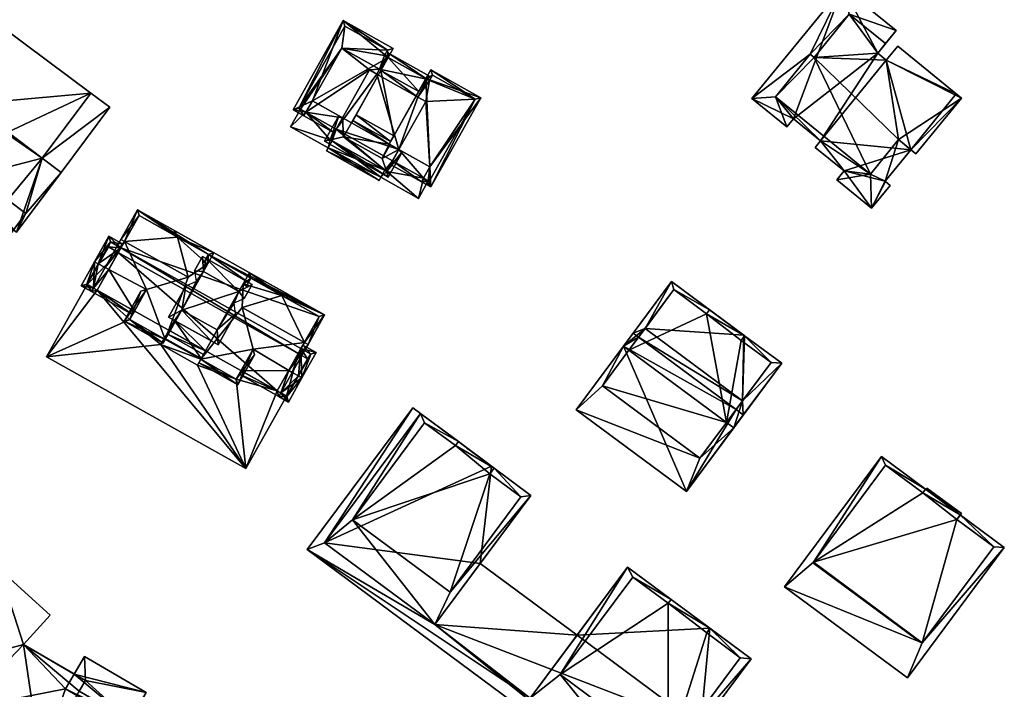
# Model space of a CAD drawing. Header units: inches. Extents: x 2685601 to 2690022, y 1235992 to 1239010.
# Tile 175 of 256: x 2689885 to 2690005, y 1236544 to 1236626. Entities that reach past the tile are written whole.
import ezdxf

# ---------------------------------------------------------------- set-up
doc = ezdxf.new("R2010")
doc.units = ezdxf.units.IN
doc.header["$MEASUREMENT"] = 0
doc.layers.add('Gebaeude Einzelhaus', color=10, linetype='Continuous')

msp = doc.modelspace()

# ---------------------------------------------------------------- meshes
at = {"layer": 'Gebaeude Einzelhaus'}
mesh = msp.add_polyface(dxfattribs=at)
corners = [(2689991.584, 1236624.493, 441.357), (2689985.866, 1236626.499, 441.357), (2689990.288, 1236622.9, 441.357), (2689985.054, 1236629.809, 441.357), (2689981.094, 1236621.608, 441.357), (2689981.57, 1236621.221, 441.357), (2689973.958, 1236616.18, 441.357), (2689976.849, 1236616.394, 441.357), (2689978.214, 1236612.714, 441.357), (2689978.238, 1236612.744, 441.357), (2689979.029, 1236613.714, 441.357), (2689982.355, 1236611.006, 441.357), (2689985.235, 1236607.35, 441.357), (2689981.713, 1236610.218, 441.357), (2689988.443, 1236606.955, 441.357), (2689984.328, 1236606.236, 441.357), (2689988.579, 1236602.775, 441.357), (2689990.264, 1236606.05, 441.357), (2689990.854, 1236605.569, 441.357), (2689990.238, 1236606.071, 441.357), (2689991.869, 1236611.164, 441.357), (2689993.382, 1236609.933, 441.357), (2689991.869, 1236611.164, 443.348), (2689993.998, 1236609.431, 443.348), (2689999.55, 1236616.25, 443.348), (2689990.38, 1236620.871, 443.348), (2689991.774, 1236622.583, 443.348), (2689981.57, 1236621.221, 443.348), (2689989.331, 1236621.725, 443.348), (2689985.866, 1236626.499, 443.348), (2689990.288, 1236622.9, 443.348), (2689976.849, 1236616.394, 443.348), (2689981.094, 1236621.608, 443.348), (2689988.443, 1236606.955, 443.348), (2689990.238, 1236606.071, 428.469), (2689990.264, 1236606.05, 428.469), (2689993.382, 1236609.933, 428.469), (2689998.934, 1236616.753, 441.357), (2689998.934, 1236616.753, 428.469), (2689991.774, 1236622.583, 428.469), (2689991.774, 1236622.583, 441.357), (2689990.38, 1236620.871, 441.357), (2689990.38, 1236620.871, 428.469), (2689989.331, 1236621.725, 441.357), (2689989.331, 1236621.725, 428.469), (2689991.584, 1236624.493, 428.469), (2689985.054, 1236629.809, 428.469), (2689973.958, 1236616.18, 428.469), (2689978.214, 1236612.714, 428.469), (2689978.238, 1236612.744, 428.469), (2689979.029, 1236613.714, 428.469), (2689982.355, 1236611.006, 428.469), (2689981.713, 1236610.218, 428.469), (2689985.235, 1236607.35, 428.469), (2689984.328, 1236606.236, 428.469), (2689988.579, 1236602.775, 428.469), (2689990.854, 1236605.569, 428.469), (2689993.998, 1236609.431, 428.469), (2689999.55, 1236616.25, 428.469), (2689998.933, 1236616.752, 441.357), (2689998.933, 1236616.752, 428.47)]
mesh.append_faces([[corners[k] for k in face] for face in [(22, 27, 33), (33, 27, 31), (31, 27, 32), (27, 28, 29), (29, 28, 30), (22, 25, 27), (27, 25, 28), (22, 24, 25), (25, 24, 26), (22, 23, 24), (14, 19, 20), (20, 19, 21), (14, 16, 19), (19, 16, 17), (17, 16, 18), (14, 15, 16), (14, 12, 15), (7, 11, 14), (14, 11, 12), (12, 11, 13), (7, 10, 11), (7, 9, 10), (7, 8, 9), (4, 6, 7), (7, 6, 8), (4, 3, 6), (5, 1, 4), (4, 1, 3), (3, 1, 0), (0, 1, 2)]], dxfattribs={"color": 13})
mesh.append_faces([[corners[k] for k in face] for face in [(36, 58, 57), (36, 60, 58), (28, 25, 43), (43, 25, 41), (26, 40, 25), (25, 40, 41), (24, 59, 26), (26, 59, 40), (24, 58, 59), (59, 58, 60), (24, 23, 58), (58, 23, 57), (57, 21, 36), (21, 22, 20), (57, 23, 21), (21, 23, 22), (22, 33, 20), (20, 33, 14), (33, 31, 14), (14, 31, 7), (4, 7, 32), (32, 7, 31), (5, 4, 27), (27, 4, 32), (27, 29, 5), (5, 29, 1), (29, 30, 1), (1, 30, 2), (28, 2, 30), (28, 43, 2), (36, 42, 38), (38, 42, 39), (44, 46, 45), (47, 49, 48), (44, 50, 46), (46, 50, 47), (47, 50, 49), (36, 51, 42), (42, 51, 44), (44, 51, 50), (36, 53, 51), (51, 53, 52), (53, 55, 54), (55, 35, 56), (36, 34, 53), (53, 34, 55), (55, 34, 35), (17, 18, 35), (35, 18, 56), (18, 16, 56), (56, 16, 55), (16, 15, 55), (55, 15, 54), (15, 12, 54), (54, 12, 53), (12, 13, 53), (53, 13, 52), (13, 11, 52), (52, 11, 51), (11, 10, 51), (51, 10, 50), (10, 9, 50), (50, 9, 49), (9, 8, 49), (49, 8, 48), (8, 6, 48), (48, 6, 47), (6, 3, 47), (47, 3, 46), (3, 0, 46), (46, 0, 45), (2, 45, 0), (2, 44, 45), (2, 43, 44), (41, 42, 43), (43, 42, 44), (40, 39, 41), (41, 39, 42), (37, 39, 40), (37, 38, 39), (34, 36, 19), (19, 36, 21), (19, 17, 34), (34, 17, 35)]], dxfattribs={"color": 41})
mesh = msp.add_polyface(dxfattribs=at)
corners = [(2689925.613, 1236614.216, 438.118), (2689929.824, 1236610.924, 436.792), (2689930.221, 1236611.63, 438.118), (2689925.217, 1236613.509, 436.792), (2689928.655, 1236619.635, 438.119), (2689933.262, 1236617.05, 438.119), (2689934.146, 1236618.625, 436.63), (2689929.537, 1236621.206, 436.635), (2689929.584, 1236621.753, 436.223), (2689934.603, 1236618.936, 436.223), (2689934.24, 1236618.573, 436.63), (2689929.339, 1236621.317, 436.635), (2689934.36, 1236618.503, 436.632), (2689934.633, 1236607.841, 433.401), (2689934.743, 1236605.385, 432.241), (2689940.864, 1236616.294, 432.241), (2689933.856, 1236606.456, 433.401), (2689933.611, 1236606.02, 433.401), (2689934.146, 1236618.625, 438.498), (2689934.76, 1236619.719, 438.498), (2689929.66, 1236610.631, 438.498), (2689934.551, 1236606.066, 432.689), (2689940.183, 1236616.103, 432.688), (2689934.951, 1236619.038, 438.052), (2689934.24, 1236618.573, 438.402), (2689934.58, 1236618.376, 438.052), (2689919.498, 1236614.514, 433.599), (2689919.253, 1236614.078, 433.599), (2689922.937, 1236612.01, 433.548), (2689923.182, 1236612.446, 433.548), (2689923.959, 1236613.832, 433.548), (2689920.275, 1236615.899, 433.599), (2689930.859, 1236609.958, 433.453), (2689930.082, 1236608.574, 433.453), (2689929.837, 1236608.138, 433.453), (2689917.928, 1236614.821, 432.241), (2689920.274, 1236615.899, 433.599), (2689924.049, 1236625.73, 432.241), (2689929.537, 1236621.207, 438.498), (2689925.053, 1236613.218, 438.498), (2689930.153, 1236622.305, 438.498), (2689918.609, 1236615.013, 432.688), (2689929.471, 1236622.114, 438.051), (2689929.1, 1236621.451, 438.052), (2689924.24, 1236625.049, 432.688), (2689929.537, 1236621.207, 424.082), (2689929.339, 1236621.317, 424.082), (2689934.24, 1236618.573, 424.082), (2689934.36, 1236618.503, 424.082), (2689928.473, 1236619.772, 424.082), (2689933.159, 1236616.365, 424.082), (2689928.141, 1236619.181, 424.082), (2689929.66, 1236610.631, 436.792), (2689929.765, 1236610.572, 436.792), (2689930.859, 1236609.958, 435.708), (2689933.856, 1236606.456, 430.439), (2689934.434, 1236606.132, 430.439), (2689934.551, 1236606.066, 424.082), (2689934.434, 1236606.132, 424.082), (2689940.183, 1236616.103, 424.082), (2689934.951, 1236619.038, 424.082), (2689934.58, 1236618.376, 424.082), (2689934.633, 1236607.841, 424.082), (2689930.859, 1236609.958, 424.082), (2689934.144, 1236615.813, 424.082), (2689933.856, 1236606.456, 424.082), (2689919.498, 1236614.514, 430.439), (2689923.182, 1236612.446, 430.439), (2689930.082, 1236608.574, 430.439), (2689930.082, 1236608.574, 424.082), (2689927.243, 1236619.684, 424.082), (2689923.89, 1236622.344, 424.082), (2689919.498, 1236614.514, 424.082), (2689923.182, 1236612.446, 424.082), (2689929.1, 1236621.451, 424.082), (2689929.471, 1236622.114, 424.082), (2689924.24, 1236625.049, 424.082), (2689918.609, 1236615.013, 424.082), (2689918.816, 1236614.897, 430.439), (2689918.816, 1236614.897, 424.082), (2689923.959, 1236613.832, 435.708), (2689925.053, 1236613.218, 436.792)]
mesh.append_faces([[corners[k] for k in face] for face in [(44, 41, 37), (42, 44, 37), (37, 41, 35), (40, 42, 37), (43, 42, 38), (38, 42, 40), (35, 41, 27), (27, 41, 26), (37, 38, 40), (37, 36, 38), (38, 36, 39), (37, 35, 36), (36, 35, 26), (26, 35, 27), (16, 17, 33), (33, 17, 34), (26, 28, 27), (26, 29, 28), (16, 33, 17), (17, 33, 34), (16, 32, 33), (16, 13, 32), (26, 30, 31), (26, 29, 30), (26, 28, 29), (26, 27, 28), (25, 24, 23), (23, 24, 18), (22, 23, 19), (19, 23, 18), (15, 22, 19), (21, 22, 14), (14, 22, 15), (16, 21, 17), (17, 21, 14), (13, 18, 20), (13, 15, 18), (18, 15, 19), (17, 14, 16), (16, 14, 13), (13, 14, 15), (8, 7, 11), (9, 6, 8), (8, 6, 7), (12, 10, 9), (9, 10, 6), (12, 9, 10), (11, 7, 8), (6, 10, 9), (8, 6, 9), (6, 8, 7), (5, 7, 4), (5, 6, 7), (4, 2, 5), (4, 0, 2), (3, 1, 0), (0, 1, 2)]], dxfattribs={"color": 13})
mesh.append_faces([[corners[k] for k in face] for face in [(71, 74, 49), (49, 74, 46), (71, 75, 74), (71, 76, 75), (71, 77, 76), (71, 79, 77), (71, 72, 79), (38, 4, 7), (38, 39, 4), (4, 39, 0), (0, 39, 3), (3, 39, 81), (39, 80, 81), (39, 36, 80), (80, 36, 30), (78, 77, 79), (66, 41, 78), (78, 41, 77), (66, 26, 41), (41, 44, 77), (77, 44, 76), (44, 75, 76), (44, 42, 75), (42, 74, 75), (42, 43, 74), (7, 43, 38), (7, 11, 43), (43, 11, 74), (74, 11, 46), (72, 70, 73), (70, 49, 51), (72, 71, 70), (70, 71, 49), (69, 63, 65), (65, 63, 62), (16, 68, 55), (16, 33, 68), (66, 29, 26), (66, 67, 29), (62, 58, 65), (62, 57, 58), (62, 59, 57), (59, 61, 60), (61, 50, 48), (62, 64, 59), (59, 64, 61), (61, 64, 50), (62, 63, 64), (25, 10, 24), (25, 12, 10), (25, 61, 12), (12, 61, 48), (24, 6, 18), (24, 10, 6), (25, 23, 61), (61, 23, 60), (23, 22, 60), (60, 22, 59), (22, 57, 59), (22, 21, 57), (57, 56, 58), (57, 21, 56), (56, 21, 55), (55, 21, 16), (13, 54, 32), (13, 20, 54), (54, 20, 53), (53, 20, 52), (20, 1, 52), (20, 2, 1), (20, 5, 2), (20, 18, 5), (5, 18, 6), (47, 49, 45), (45, 49, 46), (48, 50, 47), (47, 50, 49), (49, 50, 51), (12, 48, 10), (10, 48, 47), (45, 6, 47), (47, 6, 10), (45, 7, 6), (45, 11, 7), (45, 46, 11)]], dxfattribs={"color": 41})
mesh = msp.add_polyface(dxfattribs=at)
corners = [(2689875.706, 1236617.581, 432.877), (2689876.277, 1236616.602, 432.877), (2689876.542, 1236616.957, 432.877), (2689869.429, 1236604.285, 432.877), (2689877.788, 1236615.473, 432.877), (2689865.135, 1236603.433, 432.877), (2689878.688, 1236593.306, 432.877), (2689878.292, 1236597.663, 432.877), (2689883.784, 1236600.127, 432.877), (2689881.441, 1236601.878, 432.877), (2689877.788, 1236615.473, 435.845), (2689893.217, 1236616.851, 435.845), (2689882.465, 1236624.884, 435.845), (2689887.266, 1236608.885, 435.845), (2689876.277, 1236616.602, 435.845), (2689881.441, 1236601.878, 435.845), (2689869.429, 1236604.285, 435.845), (2689878.292, 1236597.663, 435.845), (2689884.135, 1236599.865, 435.845), (2689889.582, 1236607.155, 435.845), (2689895.533, 1236615.12, 432.877), (2689893.217, 1236616.851, 432.877), (2689887.266, 1236608.885, 432.877), (2689889.582, 1236607.155, 432.877), (2689865.135, 1236603.433, 418.977), (2689875.706, 1236617.581, 418.977), (2689878.688, 1236593.306, 418.976), (2689883.784, 1236600.127, 418.977), (2689876.542, 1236616.957, 418.977), (2689883.072, 1236612.078, 418.977), (2689879.109, 1236606.773, 418.977), (2689885.296, 1236602.15, 418.977), (2689882.465, 1236624.884, 418.977), (2689884.135, 1236599.865, 418.977), (2689889.582, 1236607.155, 418.977), (2689893.217, 1236616.851, 418.977), (2689887.266, 1236608.885, 418.977), (2689895.533, 1236615.12, 418.977)]
mesh.append_faces([[corners[k] for k in face] for face in [(20, 22, 23), (20, 21, 22), (13, 18, 19), (13, 15, 18), (15, 16, 17), (13, 10, 15), (15, 10, 16), (10, 12, 14), (13, 11, 10), (10, 11, 12), (7, 8, 9), (3, 6, 7), (7, 6, 8), (3, 5, 6), (3, 0, 5), (4, 1, 3), (3, 1, 0), (0, 1, 2)]], dxfattribs={"color": 13})
mesh.append_faces([[corners[k] for k in face] for face in [(37, 36, 35), (37, 34, 36), (23, 37, 20), (23, 34, 37), (20, 37, 21), (21, 37, 35), (36, 29, 35), (35, 29, 32), (32, 29, 28), (36, 30, 29), (34, 31, 36), (36, 31, 30), (34, 33, 31), (31, 33, 27), (12, 21, 32), (32, 21, 35), (12, 11, 21), (11, 13, 21), (21, 13, 22), (23, 22, 19), (19, 22, 13), (18, 23, 19), (18, 33, 23), (23, 33, 34), (33, 8, 27), (8, 15, 9), (33, 18, 8), (8, 18, 15), (15, 17, 9), (9, 17, 7), (17, 16, 7), (7, 16, 3), (16, 10, 3), (3, 10, 4), (1, 4, 14), (14, 4, 10), (14, 2, 1), (2, 32, 28), (14, 12, 2), (2, 12, 32), (28, 24, 25), (28, 30, 24), (24, 30, 26), (26, 30, 27), (27, 30, 31), (28, 29, 30), (25, 2, 28), (25, 0, 2), (26, 27, 6), (6, 27, 8), (6, 5, 26), (26, 5, 24), (5, 0, 24), (24, 0, 25)]], dxfattribs={"color": 41})
mesh = msp.add_polyface(dxfattribs=at)
corners = [(2689929.315, 1236607.3, 435.748), (2689931.295, 1236609.714, 435.276), (2689930.859, 1236609.958, 435.708), (2689929.546, 1236606.596, 435.276), (2689928.804, 1236608.859, 436.792), (2689929.765, 1236610.572, 436.792), (2689922.493, 1236611.127, 435.747), (2689921.773, 1236610.958, 435.276), (2689924.091, 1236611.503, 436.792), (2689923.523, 1236614.076, 435.276), (2689923.959, 1236613.832, 435.708), (2689925.053, 1236613.218, 436.792), (2689929.66, 1236610.631, 436.792), (2689925.217, 1236613.509, 436.792), (2689929.824, 1236610.924, 436.792), (2689929.355, 1236607.278, 435.708), (2689922.454, 1236611.149, 435.708), (2689923.182, 1236612.446, 433.548), (2689923.959, 1236613.832, 433.548), (2689922.454, 1236611.149, 430.439), (2689923.182, 1236612.446, 430.439), (2689929.112, 1236607.414, 430.439), (2689922.688, 1236611.018, 430.439), (2689922.688, 1236611.018, 429.904), (2689929.112, 1236607.414, 429.904), (2689929.355, 1236607.278, 430.439), (2689930.082, 1236608.574, 433.453), (2689930.082, 1236608.574, 430.439), (2689930.859, 1236609.958, 433.453), (2689933.159, 1236616.365, 424.082), (2689934.144, 1236615.813, 424.082), (2689930.859, 1236609.958, 424.082), (2689923.182, 1236612.446, 424.082), (2689930.082, 1236608.574, 424.082), (2689928.141, 1236619.181, 424.082), (2689929.112, 1236607.414, 424.082), (2689929.355, 1236607.278, 424.082), (2689922.688, 1236611.018, 424.082), (2689922.454, 1236611.149, 424.082), (2689927.243, 1236619.684, 424.082)]
mesh.append_faces([[corners[k] for k in face] for face in [(16, 9, 10), (16, 7, 9), (16, 6, 7), (3, 15, 1), (1, 15, 2), (3, 0, 15), (7, 6, 3), (3, 6, 0), (8, 12, 11), (11, 12, 13), (13, 12, 14), (8, 4, 12), (12, 4, 5), (10, 8, 11), (10, 6, 8), (10, 9, 6), (6, 9, 7), (6, 0, 8), (8, 0, 4), (7, 3, 6), (6, 3, 0), (0, 2, 4), (4, 2, 5), (3, 1, 0), (0, 1, 2)]], dxfattribs={"color": 13})
mesh.append_faces([[corners[k] for k in face] for face in [(34, 32, 39), (32, 37, 38), (32, 35, 37), (32, 33, 35), (35, 33, 36), (29, 31, 34), (34, 31, 32), (32, 31, 33), (29, 30, 31), (2, 26, 28), (26, 25, 27), (2, 15, 26), (26, 15, 25), (15, 21, 25), (21, 23, 24), (21, 22, 23), (22, 16, 19), (21, 6, 22), (22, 6, 16), (15, 0, 21), (21, 0, 6), (16, 17, 19), (19, 17, 20), (16, 10, 17), (17, 10, 18)]], dxfattribs={"color": 41})
mesh = msp.add_polyface(dxfattribs=at)
corners = [(2689921.994, 1236609.781, 429.492), (2689928.418, 1236606.176, 429.492), (2689928.635, 1236606.565, 429.621), (2689922.688, 1236611.018, 429.904), (2689929.112, 1236607.414, 429.904), (2689922.212, 1236610.169, 429.621), (2689928.635, 1236606.565, 430.439), (2689929.355, 1236607.278, 430.439), (2689929.112, 1236607.414, 430.439), (2689933.23, 1236603.986, 430.439), (2689933.856, 1236606.456, 430.439), (2689930.082, 1236608.574, 430.439), (2689934.434, 1236606.132, 430.439), (2689922.454, 1236611.149, 430.439), (2689922.211, 1236610.169, 430.439), (2689922.688, 1236611.018, 430.439), (2689917.611, 1236612.75, 430.439), (2689919.498, 1236614.514, 430.439), (2689923.182, 1236612.446, 430.439), (2689918.816, 1236614.897, 430.439), (2689928.418, 1236606.176, 424.082), (2689928.636, 1236606.565, 424.082), (2689922.212, 1236610.169, 424.082), (2689921.994, 1236609.781, 424.082), (2689929.112, 1236607.414, 424.082), (2689922.688, 1236611.018, 424.082), (2689933.23, 1236603.986, 424.082), (2689934.434, 1236606.132, 424.082), (2689929.355, 1236607.278, 424.082), (2689933.856, 1236606.456, 424.082), (2689930.082, 1236608.574, 424.082), (2689917.611, 1236612.75, 424.082), (2689918.816, 1236614.897, 424.082), (2689922.211, 1236610.169, 424.082), (2689922.454, 1236611.149, 424.082), (2689919.498, 1236614.514, 424.082), (2689923.182, 1236612.446, 424.082)]
mesh.append_faces([[corners[k] for k in face] for face in [(16, 17, 19), (16, 13, 17), (17, 13, 18), (16, 14, 13), (13, 14, 15), (10, 9, 12), (11, 7, 10), (10, 7, 9), (9, 7, 6), (6, 7, 8), (0, 2, 5), (5, 2, 3), (3, 2, 4), (0, 1, 2)]], dxfattribs={"color": 13})
mesh.append_faces([[corners[k] for k in face] for face in [(34, 35, 36), (34, 31, 35), (35, 31, 32), (34, 33, 31), (34, 25, 33), (14, 3, 15), (14, 5, 3), (31, 5, 16), (16, 5, 14), (31, 33, 5), (31, 19, 32), (31, 16, 19), (29, 28, 30), (28, 21, 24), (27, 26, 29), (29, 26, 28), (28, 26, 21), (26, 27, 9), (9, 27, 12), (9, 2, 26), (26, 2, 21), (9, 6, 2), (8, 4, 6), (6, 4, 2), (21, 22, 24), (24, 22, 25), (21, 20, 22), (22, 20, 23), (1, 0, 20), (20, 0, 23), (5, 22, 0), (0, 22, 23), (1, 21, 2), (1, 20, 21)]], dxfattribs={"color": 41})
mesh = msp.add_polyface(dxfattribs=at)
corners = [(2689897.326, 1236598.719, 438.125), (2689900.03, 1236592.834, 434.87), (2689905.11, 1236594.351, 438.125), (2689895.398, 1236595.282, 434.757), (2689898.556, 1236590.207, 432.295), (2689894.962, 1236595.527, 434.757), (2689896.89, 1236598.964, 438.125), (2689893.989, 1236592.77, 432.296), (2689893.308, 1236592.579, 431.868), (2689893.553, 1236593.015, 432.296), (2689898.312, 1236589.771, 431.868), (2689907.224, 1236585.344, 432.296), (2689907.905, 1236586.559, 433.486), (2689903.577, 1236588.987, 433.486), (2689902.895, 1236587.773, 432.295), (2689902.651, 1236587.337, 431.868), (2689906.979, 1236584.908, 431.868), (2689916.166, 1236579.753, 431.868), (2689916.411, 1236580.19, 432.296), (2689915.975, 1236580.434, 432.296), (2689911.562, 1236582.91, 432.296), (2689917.384, 1236582.945, 434.757), (2689911.317, 1236582.474, 431.868), (2689919.749, 1236586.136, 438.125), (2689917.82, 1236582.7, 434.757), (2689919.313, 1236586.381, 438.125), (2689913.036, 1236585.536, 434.87), (2689911.684, 1236590.662, 438.125), (2689912.488, 1236593.705, 435.505), (2689912.775, 1236594.216, 435.001), (2689907.574, 1236597.135, 435.001), (2689907.287, 1236596.624, 435.505), (2689921.771, 1236589.741, 434.571), (2689916.548, 1236592.099, 435.001), (2689903.802, 1236599.251, 435.002), (2689898.913, 1236602.569, 434.571), (2689910.896, 1236589.863, 437.2), (2689908.658, 1236587.9, 438.338), (2689908.769, 1236586.074, 437.2), (2689910.723, 1236591.201, 438.125), (2689911.3, 1236592.609, 438.338), (2689911.951, 1236591.745, 437.2), (2689912.916, 1236593.465, 437.2), (2689907.287, 1236596.624, 437.201), (2689906.859, 1236596.865, 437.201), (2689906.971, 1236595.038, 438.338), (2689906.07, 1236593.812, 438.125), (2689904.329, 1236590.33, 438.338), (2689904.837, 1236593.263, 437.2), (2689902.711, 1236589.473, 437.2), (2689905.893, 1236595.145, 437.2), (2689907.905, 1236586.559, 437.2), (2689903.431, 1236589.069, 437.2), (2689893.989, 1236592.77, 432.295), (2689899.104, 1236601.888, 435.001), (2689921.09, 1236589.55, 435.001), (2689912.916, 1236593.465, 435.505), (2689906.859, 1236596.865, 435.504), (2689902.711, 1236589.473, 433.486), (2689908.769, 1236586.074, 433.486), (2689918.886, 1236585.62, 432.273), (2689921.09, 1236589.55, 419.393), (2689918.886, 1236585.62, 419.393), (2689899.104, 1236601.888, 419.393), (2689896.899, 1236597.957, 432.273), (2689896.899, 1236597.957, 419.393), (2689911.562, 1236582.91, 427.318), (2689915.975, 1236580.434, 427.318), (2689902.895, 1236587.773, 427.318), (2689907.224, 1236585.344, 427.318), (2689893.989, 1236592.77, 427.318), (2689898.556, 1236590.207, 427.318), (2689915.975, 1236580.434, 419.393), (2689893.989, 1236592.77, 419.393), (2689896.566, 1236597.364, 419.393), (2689918.553, 1236585.027, 419.393)]
mesh.append_faces([[corners[k] for k in face] for face in [(55, 23, 25), (30, 32, 29), (29, 32, 33), (33, 32, 55), (55, 32, 23), (54, 35, 34), (34, 35, 30), (30, 35, 32), (0, 6, 54), (54, 6, 35), (14, 11, 15), (15, 11, 16), (17, 19, 18), (17, 22, 19), (19, 22, 20), (8, 53, 10), (10, 53, 4), (8, 9, 53), (5, 0, 3), (5, 6, 0), (23, 21, 25), (23, 24, 21), (45, 47, 40), (40, 47, 37), (51, 47, 52), (52, 47, 49), (51, 37, 47), (51, 38, 37), (46, 45, 50), (50, 45, 44), (49, 47, 48), (48, 47, 46), (46, 47, 45), (43, 40, 42), (43, 45, 40), (43, 44, 45), (40, 41, 42), (40, 39, 41), (40, 37, 39), (39, 37, 36), (36, 37, 38), (32, 25, 23), (32, 33, 25), (25, 33, 27), (34, 0, 2), (34, 35, 0), (0, 35, 6), (30, 32, 35), (34, 30, 35), (32, 29, 33), (29, 32, 30), (28, 30, 31), (28, 29, 30), (26, 25, 27), (20, 21, 26), (26, 21, 25), (25, 21, 23), (23, 21, 24), (17, 19, 22), (22, 19, 20), (20, 19, 21), (17, 18, 19), (11, 15, 16), (11, 14, 15), (11, 13, 14), (11, 12, 13), (4, 7, 10), (10, 7, 8), (8, 7, 9), (4, 3, 7), (3, 0, 5), (5, 0, 6), (4, 1, 3), (3, 1, 0), (0, 1, 2)]], dxfattribs={"color": 13})
mesh.append_faces([[corners[k] for k in face] for face in [(75, 65, 62), (62, 65, 61), (61, 65, 63), (72, 74, 75), (75, 74, 65), (72, 73, 74), (53, 70, 4), (4, 70, 71), (14, 69, 11), (14, 68, 69), (20, 67, 19), (20, 66, 67), (64, 63, 65), (64, 54, 63), (3, 0, 64), (64, 0, 54), (30, 63, 34), (34, 63, 54), (33, 61, 29), (29, 61, 30), (30, 61, 63), (33, 55, 61), (60, 25, 21), (60, 55, 25), (62, 61, 60), (60, 61, 55), (56, 42, 41), (36, 38, 59), (13, 52, 58), (58, 52, 49), (12, 51, 13), (13, 51, 52), (12, 59, 51), (51, 59, 38), (58, 49, 48), (57, 50, 44), (31, 44, 43), (31, 57, 44), (28, 42, 56), (28, 43, 42), (28, 31, 43)]], dxfattribs={"color": 41})
mesh = msp.add_polyface(dxfattribs=at)
corners = [(2689896.899, 1236597.957, 432.273), (2689897.143, 1236598.393, 431.868), (2689895.431, 1236599.354, 431.868), (2689894.122, 1236595.998, 434.757), (2689893.685, 1236596.243, 434.757), (2689894.962, 1236595.527, 434.757), (2689895.398, 1236595.282, 434.757), (2689918.886, 1236585.62, 432.273), (2689920.754, 1236585.145, 431.868), (2689919.131, 1236586.056, 431.868), (2689919.008, 1236582.034, 434.757), (2689917.82, 1236582.7, 434.757), (2689917.384, 1236582.945, 434.757), (2689918.572, 1236582.279, 434.757), (2689916.411, 1236580.19, 432.296), (2689917.354, 1236579.086, 431.868), (2689916.166, 1236579.753, 431.868), (2689915.975, 1236580.434, 432.296), (2689893.553, 1236593.015, 432.296), (2689892.031, 1236593.295, 431.868), (2689893.308, 1236592.579, 431.868), (2689893.989, 1236592.77, 432.296), (2689920.073, 1236584.954, 432.273), (2689895.623, 1236598.673, 432.273), (2689917.163, 1236579.768, 432.296), (2689892.713, 1236593.486, 432.296), (2689918.886, 1236585.62, 419.393), (2689920.073, 1236584.954, 419.393), (2689895.623, 1236598.673, 419.393), (2689896.899, 1236597.957, 419.393), (2689892.713, 1236593.486, 419.393), (2689892.779, 1236593.449, 427.318), (2689892.779, 1236593.449, 419.393), (2689893.989, 1236592.77, 427.318), (2689917.124, 1236579.79, 427.318), (2689917.163, 1236579.768, 419.393), (2689915.975, 1236580.434, 427.318), (2689917.124, 1236579.79, 419.393), (2689919.701, 1236584.383, 419.393), (2689918.553, 1236585.027, 419.393), (2689896.566, 1236597.364, 419.393), (2689895.356, 1236598.043, 419.393)]
mesh.append_faces([[corners[k] for k in face] for face in [(19, 25, 20), (20, 25, 18), (19, 4, 25), (25, 4, 3), (16, 24, 15), (15, 24, 10), (10, 24, 13), (16, 14, 24), (23, 1, 0), (23, 2, 1), (23, 4, 2), (23, 3, 4), (10, 22, 8), (8, 22, 9), (9, 22, 7), (10, 13, 22), (4, 18, 3), (3, 18, 5), (5, 18, 6), (6, 18, 21), (4, 19, 18), (18, 19, 20), (14, 12, 17), (14, 11, 12), (14, 13, 11), (14, 10, 13), (16, 15, 14), (14, 15, 10), (10, 7, 13), (13, 7, 11), (11, 7, 12), (10, 8, 7), (7, 8, 9), (0, 5, 6), (0, 3, 5), (0, 2, 3), (3, 2, 4), (0, 1, 2)]], dxfattribs={"color": 13})
mesh.append_faces([[corners[k] for k in face] for face in [(29, 41, 28), (28, 41, 30), (30, 41, 32), (29, 40, 41), (37, 38, 35), (35, 38, 27), (27, 38, 26), (26, 38, 39), (22, 35, 27), (22, 24, 35), (22, 13, 24), (35, 34, 37), (34, 14, 36), (36, 14, 17), (35, 24, 34), (34, 24, 14), (18, 33, 21), (25, 31, 18), (18, 31, 33), (25, 30, 31), (31, 30, 32), (3, 23, 25), (25, 23, 30), (30, 23, 28), (28, 0, 29), (28, 23, 0), (7, 22, 26), (26, 22, 27)]], dxfattribs={"color": 41})
mesh = msp.add_polyface(dxfattribs=at)
corners = [(2689913.036, 1236585.536, 434.87), (2689911.173, 1236581.194, 434.428), (2689913.219, 1236584.84, 434.428), (2689906.643, 1236584.309, 439.262), (2689906.398, 1236583.873, 439.262), (2689911.684, 1236590.662, 438.125), (2689911.81, 1236593.519, 439.262), (2689916.548, 1236592.099, 435.001), (2689917.359, 1236592.218, 434.428), (2689917.114, 1236591.781, 434.428), (2689912.584, 1236594.898, 439.262), (2689910.981, 1236581.875, 434.87), (2689911.904, 1236593.466, 439.167), (2689912.775, 1236594.216, 438.82), (2689912.244, 1236593.269, 438.82), (2689903.48, 1236600.005, 434.428), (2689903.236, 1236599.569, 434.428), (2689903.802, 1236599.251, 435.002), (2689907.48, 1236595.944, 439.262), (2689905.11, 1236594.351, 438.125), (2689908.255, 1236597.326, 439.262), (2689902.314, 1236586.737, 439.262), (2689900.03, 1236592.834, 434.87), (2689897.294, 1236588.98, 434.428), (2689899.341, 1236592.628, 434.428), (2689902.069, 1236586.301, 439.262), (2689907.574, 1236597.135, 438.82), (2689907.043, 1236596.189, 438.82), (2689897.975, 1236589.171, 434.87), (2689910.561, 1236591.292, 438.125), (2689906.642, 1236584.309, 436.112), (2689911.81, 1236593.519, 435.93), (2689907.905, 1236586.559, 433.486), (2689907.224, 1236585.344, 432.296), (2689906.689, 1236584.393, 427.318), (2689907.224, 1236585.344, 427.318), (2689906.642, 1236584.309, 427.318), (2689910.981, 1236581.875, 427.318), (2689911.562, 1236582.91, 432.296), (2689911.562, 1236582.91, 427.318), (2689912.775, 1236594.216, 435.001), (2689912.244, 1236593.269, 435.935), (2689912.488, 1236593.705, 435.505), (2689911.904, 1236593.466, 435.93), (2689907.48, 1236595.944, 435.934), (2689907.043, 1236596.189, 435.934), (2689907.287, 1236596.624, 435.505), (2689907.574, 1236597.135, 435.001), (2689898.556, 1236590.207, 432.295), (2689898.556, 1236590.207, 427.318), (2689897.975, 1236589.171, 427.318), (2689902.314, 1236586.737, 427.318), (2689902.169, 1236586.818, 427.318), (2689902.895, 1236587.773, 432.295), (2689903.577, 1236588.987, 433.486), (2689902.895, 1236587.773, 427.318), (2689906.233, 1236593.721, 438.125)]
mesh.append_faces([[corners[k] for k in face] for face in [(28, 24, 22), (28, 23, 24), (28, 25, 23), (28, 21, 25), (15, 17, 16), (26, 18, 27), (15, 20, 17), (17, 20, 26), (26, 20, 18), (21, 23, 25), (21, 22, 23), (23, 22, 24), (18, 19, 21), (21, 19, 22), (15, 17, 20), (20, 17, 18), (18, 17, 19), (15, 16, 17), (7, 8, 9), (7, 10, 8), (7, 13, 10), (10, 13, 6), (6, 13, 12), (12, 13, 14), (4, 11, 1), (1, 11, 2), (2, 11, 0), (4, 3, 11), (6, 7, 10), (10, 7, 8), (8, 7, 9), (3, 5, 6), (6, 5, 7), (3, 0, 5), (4, 1, 3), (3, 1, 0), (0, 1, 2)]], dxfattribs={"color": 13})
mesh.append_faces([[corners[k] for k in face] for face in [(21, 56, 18), (18, 56, 44), (21, 54, 56), (55, 53, 51), (51, 53, 21), (21, 53, 54), (51, 28, 52), (52, 28, 50), (51, 21, 28), (48, 28, 22), (48, 50, 28), (48, 49, 50), (26, 47, 17), (46, 26, 45), (45, 26, 27), (46, 47, 26), (44, 27, 18), (44, 45, 27), (43, 14, 41), (43, 12, 14), (31, 12, 43), (31, 6, 12), (41, 13, 42), (42, 13, 40), (41, 14, 13), (7, 40, 13), (38, 37, 39), (0, 11, 38), (38, 11, 37), (36, 11, 30), (30, 11, 3), (36, 37, 11), (30, 33, 36), (36, 33, 34), (34, 33, 35), (30, 32, 33), (30, 29, 32), (29, 6, 31), (30, 3, 29), (29, 3, 6)]], dxfattribs={"color": 41})
mesh = msp.add_polyface(dxfattribs=at)
corners = [(2689912.158, 1236570.939, 427.317), (2689906.248, 1236583.605, 427.318), (2689901.774, 1236586.115, 427.318), (2689910.981, 1236581.875, 427.318), (2689906.643, 1236584.309, 427.318), (2689906.642, 1236584.309, 427.318), (2689897.975, 1236589.171, 427.318), (2689902.169, 1236586.818, 427.318), (2689887.813, 1236584.6, 427.318), (2689893.989, 1236592.77, 427.318), (2689898.556, 1236590.207, 427.318), (2689892.779, 1236593.449, 427.318), (2689915.975, 1236580.434, 427.318), (2689917.124, 1236579.79, 427.318), (2689911.562, 1236582.91, 427.318), (2689906.689, 1236584.393, 427.318), (2689901.774, 1236586.115, 434.926), (2689906.642, 1236584.309, 436.112), (2689902.169, 1236586.819, 436.111), (2689906.248, 1236583.605, 434.926), (2689906.689, 1236584.393, 436.253), (2689907.905, 1236586.559, 437.2), (2689903.431, 1236589.069, 437.2), (2689902.216, 1236586.903, 436.253), (2689907.905, 1236586.559, 433.486), (2689907.224, 1236585.344, 427.318), (2689907.905, 1236586.559, 427.318), (2689903.431, 1236589.069, 427.318), (2689887.813, 1236584.6, 419.393), (2689892.779, 1236593.449, 419.393), (2689912.158, 1236570.939, 419.393), (2689917.124, 1236579.79, 419.393), (2689893.989, 1236592.77, 419.393), (2689915.975, 1236580.434, 419.393), (2689896.566, 1236597.364, 419.393), (2689895.356, 1236598.043, 419.393), (2689918.553, 1236585.027, 419.393), (2689919.701, 1236584.383, 419.393)]
mesh.append_faces([[corners[k] for k in face] for face in [(20, 23, 18), (20, 22, 23), (20, 21, 22), (17, 20, 18), (19, 17, 16), (16, 17, 18), (5, 4, 15), (3, 12, 14), (3, 0, 12), (12, 0, 13), (8, 9, 11), (8, 6, 9), (9, 6, 10), (0, 2, 8), (8, 2, 6), (6, 2, 7), (5, 1, 4), (4, 1, 3), (3, 1, 0), (0, 1, 2)]], dxfattribs={"color": 13})
mesh.append_faces([[corners[k] for k in face] for face in [(31, 36, 37), (31, 33, 36), (32, 29, 34), (34, 29, 35), (32, 28, 29), (31, 30, 33), (33, 30, 32), (32, 30, 28), (30, 31, 0), (0, 31, 13), (0, 8, 30), (30, 8, 28), (29, 28, 11), (11, 28, 8), (2, 1, 16), (16, 1, 19), (22, 18, 23), (7, 16, 27), (27, 16, 22), (22, 16, 18), (7, 2, 16), (27, 24, 26), (27, 22, 24), (24, 22, 21), (20, 24, 21), (24, 25, 26), (24, 15, 25), (20, 17, 24), (24, 5, 15), (5, 24, 17), (1, 5, 19), (19, 5, 17)]], dxfattribs={"color": 41})
mesh = msp.add_polyface(dxfattribs=at)
corners = [(2689952.514, 1236578.151, 437.591), (2689967.616, 1236572.225, 437.591), (2689955.698, 1236581.076, 437.591), (2689965.971, 1236568.159, 437.591), (2689971.745, 1236575.935, 437.591), (2689970.859, 1236576.593, 437.591), (2689958.288, 1236585.928, 437.591), (2689958.94, 1236585.443, 437.591), (2689958.287, 1236585.929, 437.591), (2689959.457, 1236587.502, 437.591), (2689955.698, 1236581.076, 440.293), (2689970.859, 1236576.593, 440.293), (2689958.94, 1236585.443, 440.293), (2689967.616, 1236572.225, 440.293), (2689972.827, 1236579.242, 438.587), (2689971.745, 1236575.935, 438.587), (2689977.605, 1236583.826, 438.587), (2689970.859, 1236576.593, 438.587), (2689976.299, 1236583.918, 438.587), (2689973.08, 1236587.186, 438.587), (2689972.659, 1236586.62, 438.587), (2689960.908, 1236588.093, 438.587), (2689964.148, 1236593.819, 438.587), (2689958.288, 1236585.928, 438.587), (2689964.425, 1236592.83, 438.587), (2689968.79, 1236590.371, 438.587), (2689958.94, 1236585.443, 438.587), (2689968.415, 1236589.866, 438.587), (2689968.415, 1236589.866, 441.29), (2689973.08, 1236587.186, 441.29), (2689968.79, 1236590.371, 441.29), (2689964.425, 1236592.83, 441.29), (2689958.94, 1236585.443, 441.29), (2689970.859, 1236576.593, 441.29), (2689972.659, 1236586.62, 441.29), (2689976.299, 1236583.918, 441.29), (2689959.456, 1236587.503, 423.46), (2689958.287, 1236585.929, 423.46), (2689952.514, 1236578.151, 423.46), (2689965.971, 1236568.159, 423.46), (2689972.915, 1236577.51, 423.46), (2689972.915, 1236577.51, 437.591), (2689972.028, 1236578.168, 423.46), (2689960.11, 1236587.018, 423.46), (2689960.908, 1236588.093, 440.293), (2689972.827, 1236579.242, 440.293), (2689972.826, 1236579.243, 423.46), (2689960.908, 1236588.093, 423.46), (2689973.08, 1236587.186, 423.46), (2689977.605, 1236583.826, 423.46), (2689972.969, 1236587.269, 438.587), (2689972.969, 1236587.269, 423.46), (2689964.148, 1236593.819, 423.46)]
mesh.append_faces([[corners[k] for k in face] for face in [(35, 34, 33), (34, 29, 28), (33, 34, 28), (32, 33, 28), (31, 32, 28), (28, 29, 30), (25, 24, 27), (21, 23, 26), (25, 22, 24), (24, 22, 21), (21, 22, 23), (18, 19, 20), (14, 16, 18), (18, 16, 19), (17, 15, 14), (14, 15, 16), (13, 11, 10), (10, 11, 12), (8, 6, 9), (0, 2, 8), (8, 2, 6), (6, 2, 7), (5, 1, 4), (4, 1, 3), (3, 1, 0), (0, 1, 2)]], dxfattribs={"color": 13})
mesh.append_faces([[corners[k] for k in face] for face in [(29, 34, 19), (19, 34, 20), (34, 35, 20), (20, 35, 18), (33, 45, 35), (35, 45, 18), (18, 45, 14), (33, 11, 45), (32, 11, 33), (32, 12, 11), (31, 44, 32), (32, 44, 12), (31, 24, 44), (44, 24, 21), (27, 24, 28), (28, 24, 31), (25, 27, 30), (30, 27, 28), (30, 50, 25), (30, 29, 50), (50, 29, 19), (51, 47, 52), (52, 47, 36), (36, 47, 43), (48, 46, 51), (51, 46, 47), (46, 40, 42), (48, 49, 46), (46, 49, 40), (15, 41, 16), (16, 41, 49), (49, 41, 40), (15, 4, 41), (17, 4, 15), (17, 5, 4), (8, 7, 23), (23, 7, 26), (22, 9, 23), (23, 9, 8), (22, 52, 9), (9, 52, 36), (25, 52, 22), (25, 51, 52), (25, 50, 51), (19, 48, 50), (50, 48, 51), (19, 16, 48), (48, 16, 49), (46, 43, 47), (46, 42, 43), (11, 14, 45), (11, 17, 14), (17, 1, 5), (11, 13, 17), (17, 13, 1), (13, 10, 1), (1, 10, 2), (2, 26, 7), (26, 44, 21), (26, 12, 44), (2, 10, 26), (26, 10, 12), (42, 37, 43), (43, 37, 36), (42, 39, 37), (37, 39, 38), (42, 40, 39), (4, 40, 41), (3, 39, 4), (4, 39, 40), (3, 0, 39), (39, 0, 38), (8, 38, 0), (9, 37, 8), (8, 37, 38), (9, 36, 37)]], dxfattribs={"color": 41})
mesh = msp.add_polyface(dxfattribs=at)
corners = [(2689925.18, 1236564.683, 435.131), (2689921.764, 1236561.884, 435.131), (2689935.241, 1236551.876, 435.131), (2689933.49, 1236577.676, 435.131), (2689937.093, 1236555.836, 435.131), (2689946.968, 1236567.669, 435.131), (2689945.749, 1236567.495, 435.131), (2689942.464, 1236571.013, 435.131), (2689941.948, 1236570.318, 435.131), (2689933.99, 1236576.548, 435.131), (2689938.116, 1236574.241, 435.131), (2689937.755, 1236573.753, 435.131), (2689939.119, 1236573.498, 426.598), (2689939.119, 1236573.496, 426.598), (2689942.164, 1236571.237, 426.598), (2689946.898, 1236542.893, 426.597), (2689919.654, 1236561.043, 426.598), (2689974.873, 1236520.043, 426.597), (2689935.241, 1236551.876, 426.597), (2689921.764, 1236561.884, 426.598), (2689932.533, 1236578.388, 426.598), (2689961.973, 1236531.699, 426.597), (2689981.573, 1236529.065, 426.597), (2689967.678, 1236539.381, 426.597), (2689952.602, 1236550.575, 426.597), (2689940.789, 1236559.348, 426.598), (2689933.49, 1236577.676, 426.598), (2689937.755, 1236573.753, 437.405), (2689942.464, 1236571.014, 437.405), (2689938.116, 1236574.241, 437.405), (2689933.99, 1236576.548, 437.405), (2689925.18, 1236564.683, 437.405), (2689941.948, 1236570.318, 437.405), (2689937.093, 1236555.836, 437.405), (2689945.749, 1236567.495, 437.405), (2689950.551, 1236545.753, 432.854), (2689946.898, 1236542.893, 432.854), (2689961.973, 1236531.699, 432.854), (2689958.781, 1236558.898, 432.854), (2689963.738, 1236535.961, 432.854), (2689973.856, 1236547.704, 432.854), (2689972.55, 1236547.83, 432.854), (2689968.845, 1236551.425, 432.854), (2689968.441, 1236550.88, 432.854), (2689959.413, 1236557.685, 432.854), (2689964.085, 1236554.959, 432.854), (2689963.73, 1236554.48, 432.854), (2689963.73, 1236554.48, 435.531), (2689968.845, 1236551.425, 435.531), (2689964.085, 1236554.959, 435.531), (2689959.413, 1236557.685, 435.531), (2689950.551, 1236545.753, 435.53), (2689963.738, 1236535.961, 435.53), (2689968.441, 1236550.88, 435.531), (2689972.55, 1236547.83, 435.53), (2689946.968, 1236567.669, 419.714), (2689942.164, 1236571.237, 419.714), (2689933.49, 1236577.676, 419.714), (2689940.789, 1236559.348, 419.714), (2689921.764, 1236561.884, 419.714), (2689935.241, 1236551.876, 419.714), (2689932.533, 1236578.388, 419.714), (2689933.491, 1236577.677, 419.714), (2689919.654, 1236561.043, 419.714), (2689974.873, 1236520.043, 419.714), (2689981.573, 1236529.065, 419.714), (2689967.678, 1236539.381, 419.714), (2689973.856, 1236547.704, 419.714), (2689973.856, 1236547.704, 426.597), (2689968.845, 1236551.425, 419.714), (2689958.782, 1236558.897, 426.598), (2689958.782, 1236558.897, 419.714), (2689952.602, 1236550.576, 419.714)]
mesh.append_faces([[corners[k] for k in face] for face in [(54, 53, 52), (53, 48, 47), (52, 53, 47), (51, 52, 47), (50, 51, 47), (47, 48, 49), (38, 44, 45), (45, 44, 46), (38, 35, 44), (41, 42, 43), (39, 40, 41), (41, 40, 42), (35, 37, 39), (39, 37, 40), (38, 36, 35), (35, 36, 37), (34, 32, 33), (33, 32, 31), (32, 28, 27), (31, 32, 27), (30, 31, 27), (27, 28, 29), (20, 19, 26), (18, 24, 25), (18, 15, 24), (21, 22, 23), (15, 17, 21), (21, 17, 22), (20, 16, 19), (19, 16, 18), (18, 16, 15), (15, 16, 17), (12, 13, 14), (3, 9, 10), (10, 9, 11), (3, 0, 9), (6, 7, 8), (4, 5, 6), (6, 5, 7), (0, 2, 4), (4, 2, 5), (3, 1, 0), (0, 1, 2)]], dxfattribs={"color": 13})
mesh.append_faces([[corners[k] for k in face] for face in [(37, 23, 40), (40, 23, 68), (37, 21, 23), (15, 21, 36), (36, 21, 37), (70, 24, 38), (38, 24, 36), (36, 24, 15), (45, 70, 38), (40, 68, 42), (42, 68, 45), (45, 68, 70), (49, 42, 45), (49, 48, 42), (48, 43, 42), (48, 53, 43), (53, 41, 43), (53, 54, 41), (54, 39, 41), (54, 52, 39), (52, 35, 39), (52, 51, 35), (51, 44, 35), (51, 50, 44), (50, 46, 44), (50, 47, 46), (47, 45, 46), (47, 49, 45), (7, 10, 28), (28, 10, 29), (8, 7, 32), (32, 7, 28), (6, 8, 34), (34, 8, 32), (34, 33, 6), (6, 33, 4), (33, 31, 4), (4, 31, 0), (31, 30, 0), (0, 30, 9), (11, 9, 27), (27, 9, 30), (10, 11, 29), (29, 11, 27), (69, 72, 71), (72, 60, 58), (59, 61, 62), (60, 63, 59), (59, 63, 61), (60, 64, 63), (67, 66, 69), (69, 66, 72), (72, 66, 60), (60, 66, 64), (64, 66, 65), (72, 25, 24), (72, 58, 25), (71, 72, 70), (70, 72, 24), (68, 69, 70), (70, 69, 71), (68, 67, 69), (23, 67, 68), (23, 66, 67), (23, 22, 66), (66, 22, 65), (22, 17, 65), (65, 17, 64), (17, 16, 64), (64, 16, 63), (16, 20, 63), (63, 20, 61), (62, 61, 26), (26, 61, 20), (56, 59, 57), (56, 58, 59), (59, 58, 60), (56, 55, 58), (5, 25, 55), (55, 25, 58), (5, 2, 25), (25, 2, 18), (2, 1, 18), (18, 1, 19), (1, 3, 19), (19, 3, 26), (10, 26, 3), (7, 56, 10), (10, 56, 26), (26, 56, 57), (7, 55, 56), (7, 5, 55)]], dxfattribs={"color": 41})
mesh = msp.add_polyface(dxfattribs=at)
corners = [(2689994.838, 1236567.984, 442.285), (2689999.408, 1236565.294, 442.285), (2689995.174, 1236568.438, 442.285), (2689990.289, 1236571.361, 442.285), (2689981.481, 1236559.5, 442.285), (2689998.996, 1236564.74, 442.285), (2689994.765, 1236549.636, 442.285), (2690003.499, 1236561.398, 442.285), (2689981.481, 1236559.5, 439.867), (2689989.791, 1236572.435, 439.867), (2689977.956, 1236556.496, 439.867), (2689990.289, 1236571.361, 439.867), (2689995.174, 1236568.438, 439.867), (2689994.765, 1236549.636, 439.867), (2689992.963, 1236545.355, 439.867), (2690004.796, 1236561.293, 439.867), (2690003.499, 1236561.398, 439.867), (2689999.408, 1236565.294, 439.867), (2689998.996, 1236564.74, 439.867), (2689994.838, 1236567.984, 439.867), (2689999.408, 1236565.294, 441.958), (2689995.174, 1236568.438, 424.934), (2689999.408, 1236565.294, 424.934), (2689998.996, 1236564.74, 441.958), (2689994.838, 1236567.984, 424.934), (2689998.996, 1236564.74, 424.934), (2689981.481, 1236559.5, 424.934), (2689990.289, 1236571.361, 424.934), (2689994.765, 1236549.636, 424.934), (2690003.499, 1236561.398, 424.934), (2689989.791, 1236572.435, 424.934), (2690004.796, 1236561.293, 424.934), (2689977.956, 1236556.496, 424.934), (2689992.963, 1236545.355, 424.934)]
mesh.append_faces([[corners[k] for k in face] for face in [(12, 11, 19), (16, 17, 18), (13, 15, 16), (16, 15, 17), (13, 14, 15), (8, 10, 13), (13, 10, 14), (12, 9, 11), (11, 9, 8), (8, 9, 10), (7, 5, 6), (6, 5, 4), (5, 1, 0), (4, 5, 0), (3, 4, 0), (0, 1, 2)]], dxfattribs={"color": 13})
mesh.append_faces([[corners[k] for k in face] for face in [(31, 29, 22), (22, 29, 25), (32, 28, 33), (33, 28, 31), (31, 28, 29), (30, 26, 32), (32, 26, 28), (30, 27, 26), (30, 21, 27), (27, 21, 24), (15, 14, 31), (31, 14, 33), (14, 10, 33), (33, 10, 32), (10, 9, 32), (32, 9, 30), (22, 15, 31), (22, 17, 15), (9, 12, 30), (30, 12, 21), (28, 25, 29), (26, 25, 28), (24, 25, 26), (24, 26, 27), (22, 25, 24), (22, 24, 21), (1, 23, 20), (20, 23, 17), (17, 23, 18), (1, 5, 23), (16, 23, 7), (7, 23, 5), (16, 18, 23), (7, 6, 16), (16, 6, 13), (8, 13, 4), (4, 13, 6), (11, 8, 3), (3, 8, 4), (3, 0, 11), (11, 0, 19), (0, 2, 19), (19, 2, 12), (12, 17, 21), (21, 17, 22), (12, 20, 17), (12, 2, 20), (20, 2, 1)]], dxfattribs={"color": 41})
mesh = msp.add_polyface(dxfattribs=at)
corners = [(2689999.408, 1236565.294, 441.958), (2689999.015, 1236564.726, 441.958), (2689999.553, 1236565.454, 441.958), (2689998.996, 1236564.74, 441.958), (2689995.329, 1236568.574, 441.958), (2689995.209, 1236568.412, 441.958), (2690003.345, 1236561.523, 441.958), (2690000.053, 1236563.955, 441.958), (2690003.34, 1236561.516, 441.958), (2689981.582, 1236559.425, 441.958), (2689981.53, 1236559.355, 441.958), (2689994.606, 1236549.694, 441.958), (2689994.635, 1236549.733, 441.958)]
mesh.append_faces([[corners[k] for k in face] for face in [(11, 9, 12), (11, 10, 9), (6, 8, 7), (0, 1, 3), (0, 2, 1), (5, 4, 0), (0, 4, 2), (9, 11, 12), (9, 10, 11), (6, 7, 8), (0, 4, 5), (0, 2, 4), (3, 1, 0), (0, 1, 2)]], dxfattribs={"color": 13})
mesh = msp.add_polyface(dxfattribs=at)
corners = [(2689892.553, 1236545.028, 422.927), (2689897.984, 1236540.155, 422.927), (2689899.984, 1236543.584, 422.927), (2689891.81, 1236543.755, 422.927), (2689892.44, 1236547.981, 422.927), (2689891.183, 1236545.826, 422.927), (2689887.083, 1236535.363, 425.487), (2689893.134, 1236531.835, 425.487), (2689897.985, 1236540.155, 425.487), (2689891.81, 1236543.755, 425.487), (2689884.991, 1236549.436, 425.487), (2689892.553, 1236545.028, 425.487), (2689881.986, 1236558.698, 425.487), (2689888.259, 1236553.045, 425.487), (2689870.515, 1236545.54, 425.487), (2689877.408, 1236541.523, 425.487), (2689876.703, 1236540.314, 425.487), (2689886.604, 1236534.541, 425.487), (2689892.44, 1236547.981, 411.384), (2689899.984, 1236543.584, 411.384), (2689891.183, 1236545.826, 411.384), (2689897.671, 1236539.616, 422.927), (2689897.671, 1236539.616, 411.384), (2689897.984, 1236540.155, 411.384), (2689890.126, 1236544.014, 411.384), (2689888.259, 1236553.045, 411.384), (2689884.991, 1236549.436, 411.384), (2689881.986, 1236558.698, 411.384), (2689870.515, 1236545.54, 411.384), (2689877.408, 1236541.523, 411.384), (2689876.703, 1236540.314, 411.384), (2689886.604, 1236534.541, 411.384), (2689887.083, 1236535.363, 411.384), (2689893.134, 1236531.835, 411.384)]
mesh.append_faces([[corners[k] for k in face] for face in [(6, 16, 17), (6, 15, 16), (6, 10, 15), (15, 10, 14), (14, 10, 12), (12, 10, 13), (6, 9, 10), (10, 9, 11), (6, 8, 9), (6, 7, 8), (0, 4, 5), (0, 2, 4), (3, 1, 0), (0, 1, 2)]], dxfattribs={"color": 13})
mesh.append_faces([[corners[k] for k in face] for face in [(32, 22, 33), (32, 24, 22), (24, 26, 20), (26, 27, 25), (26, 28, 27), (32, 29, 24), (24, 29, 26), (26, 29, 28), (32, 30, 29), (32, 31, 30), (10, 5, 26), (26, 5, 20), (10, 11, 5), (5, 11, 0), (11, 9, 0), (0, 9, 3), (9, 1, 3), (9, 8, 1), (7, 21, 8), (8, 21, 1), (7, 33, 21), (21, 33, 22), (7, 6, 33), (33, 6, 32), (6, 17, 32), (32, 17, 31), (17, 16, 31), (31, 16, 30), (16, 15, 30), (30, 15, 29), (15, 14, 29), (29, 14, 28), (14, 12, 28), (28, 12, 27), (12, 13, 27), (27, 13, 25), (13, 10, 25), (25, 10, 26), (23, 20, 19), (19, 20, 18), (22, 24, 23), (23, 24, 20), (1, 19, 2), (21, 23, 1), (1, 23, 19), (21, 22, 23), (5, 4, 20), (20, 4, 18), (4, 2, 18), (18, 2, 19)]], dxfattribs={"color": 41})

doc.saveas('drawing.dxf')
